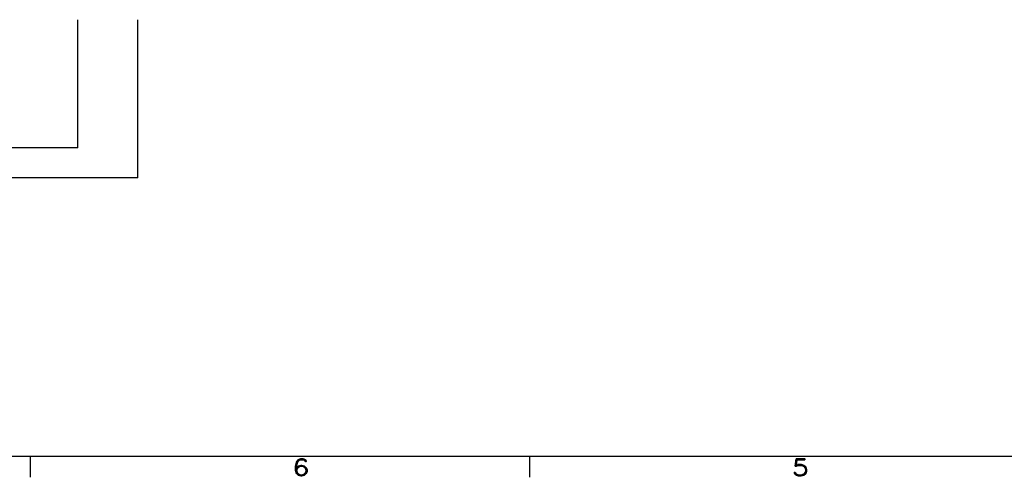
# Model space of a CAD drawing. Extents: x -181 to 162, y 84 to 272.
# Tile 56 of 85: x -98 to -66, y 182 to 197. Entities that reach past the tile are written whole.
import ezdxf
from ezdxf.enums import TextEntityAlignment as Align

# ---------------------------------------------------------------- set-up
doc = ezdxf.new("R2010")
doc.units = 0
doc.header["$LTSCALE"] = 1.5
doc.header["$MEASUREMENT"] = 0
doc.layers.add('FUCKED_UP_WIRE_HEAD', color=1, linetype='CONTINUOUS')
doc.layers.add('TTLBOX', color=111, linetype='CONTINUOUS')
doc.styles.add('ROMAND', font='Romand', dxfattribs={"height": 0.1})

# ---------------------------------------------------------------- blocks, each defined once
blk = doc.blocks.new('BORDER')
at = {"layer": 'TTLBOX'}
for p, q in [((-20.75, 0), (0, 0)), ((-15.5625, 0), (-15.5625, -0.125)), ((-13.1337, 0), (-13.1337, -0.125))]:
    blk.add_line(p, q, dxfattribs=at)
at = {"layer": 'TTLBOX', "style": 'ROMAND'}
for s, p in [('6', (-14.2454, -0.1161)), ('5', (-11.8166, -0.1161))]:
    blk.add_text(s, height=0.1, dxfattribs=at).set_placement(p, align=Align.CENTER)
blk = doc.blocks.new('BBORDER')
at = {"layer": 'TTLBOX', "xscale": 0.7619047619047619, "yscale": 0.625, "zscale": 0.7619047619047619}
blk.add_blockref('BORDER', (0, 0), dxfattribs=at)

msp = doc.modelspace()

# ---------------------------------------------------------------- linework, layer by layer
at = {"layer": 'FUCKED_UP_WIRE_HEAD'}
for p, q in [((-96.42889, 192.64212), (-96.42889, 196.91813)), ((-94.42889, 191.64212), (-94.42889, 196.91813)), ((-96.42889, 192.64212), (-131.70472, 192.64212)), ((-94.42889, 191.64212), (-132.70472, 191.64212))]:
    msp.add_line(p, q, dxfattribs=at)

# ---------------------------------------------------------------- block references
at = {"layer": 'TTLBOX', "xscale": 9, "yscale": 9, "zscale": 9}
msp.add_blockref('BBORDER', (8.69708, 182.34619), dxfattribs=at)

doc.saveas('drawing.dxf')
